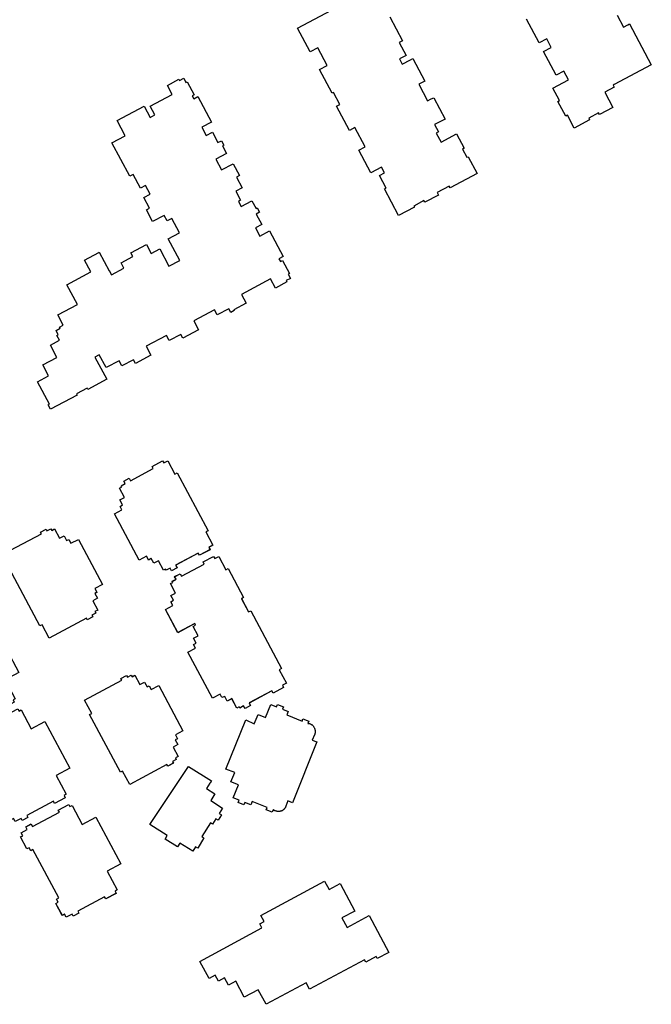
# Model space of a CAD drawing. Header units: inches. Extents: x 480978 to 483416, y 5454526 to 5457823.
# Tile 22 of 53: x 481918 to 482071, y 5455924 to 5456162. Entities that reach past the tile are written whole.
import ezdxf

# ---------------------------------------------------------------- set-up
doc = ezdxf.new("R2010")
doc.units = ezdxf.units.IN
doc.header["$MEASUREMENT"] = 0
doc.layers.add('ubcv_building_records', color=10, linetype='Continuous')
doc.layers.add('ubcv_buildings', color=10, linetype='Continuous')

# ---------------------------------------------------------------- blocks, each defined once
blk = doc.blocks.new('ubcv_buildings_cad_ACAD_1_FMEBLOCK39')
at = {"layer": 'ubcv_building_records'}
for points in [[(10.88, 55.21), (11.16, 54.67), (12.14, 55.19), (13.86, 51.96), (14.4, 52.25), (21.86, 38.27), (21.32, 37.98), (23.05, 34.75), (22.07, 34.23), (22.36, 33.69), (19.8, 32.33), (19.51, 32.87), (14.04, 29.95), (14.37, 29.32), (13.02, 28.6), (12.69, 29.23), (11.75, 28.73), (11.61, 29), (11.07, 28.71), (9.85, 31), (8.73, 30.4), (8.12, 31.54), (7.47, 31.19), (6.98, 32.11), (5.17, 31.15), (-0.8, 42.35), (1, 43.31), (0.56, 44.13), (1.16, 44.58), (0.55, 45.72), (1.67, 46.32), (0.45, 48.6), (0.99, 48.89), (0.84, 49.16), (1.78, 49.66), (1.45, 50.29), (2.8, 51.01), (3.13, 50.38), (8.61, 53.3), (8.32, 53.84)], [(-16.19, 38.76), (-15.97, 38.36), (-15.3, 38.72), (-14.09, 36.45), (-12.97, 37.05), (-12.36, 35.91), (-11.85, 36.18), (-11.36, 35.27), (-9.5, 36.13), (-3.69, 25.25), (-5.5, 24.29), (-5.01, 23.37), (-5.52, 23.1), (-4.91, 21.95), (-6.03, 21.36), (-4.82, 19.09), (-5.5, 18.73), (-5.28, 18.33), (-6.22, 17.83), (-6.01, 17.43), (-7.35, 16.71), (-7.57, 17.11), (-16.57, 12.3), (-18.29, 15.53), (-18.83, 15.24), (-26.29, 29.22), (-25.76, 29.51), (-27.48, 32.74), (-18.47, 37.54), (-18.69, 37.95), (-17.34, 38.66), (-17.13, 38.26)], [(23.22, 32.08), (23.51, 31.54), (24.48, 32.06), (26.2, 28.83), (26.74, 29.12), (30.47, 22.13), (29.93, 21.84), (31.65, 18.62), (32.19, 18.91), (39.65, 4.92), (39.11, 4.64), (40.84, 1.41), (39.86, 0.89), (40.15, 0.36), (37.6, -1.01), (37.31, -0.47), (31.83, -3.4), (32.17, -4.02), (30.82, -4.74), (30.48, -4.11), (29.54, -4.62), (29.4, -4.35), (28.86, -4.63), (27.64, -2.35), (26.52, -2.95), (25.91, -1.8), (25.21, -2.05), (24.77, -1.23), (22.97, -2.19), (17.01, 8.89), (18.82, 9.85), (18.33, 10.77), (18.98, 11.12), (18.37, 12.26), (19.49, 12.86), (18.28, 15.11), (18.86, 15.41), (18.64, 15.82), (14.53, 13.62), (11.54, 19.22), (13.34, 20.19), (12.85, 21.1), (13.5, 21.45), (12.89, 22.59), (14.01, 23.19), (12.79, 25.48), (13.33, 25.76), (13.19, 26.03), (14.13, 26.53), (13.79, 27.16), (15.14, 27.88), (15.47, 27.25), (20.95, 30.18), (20.67, 30.72)], [(-36.52, 18.33), (-36.24, 17.8), (-35.7, 18.08), (-33.25, 13.51), (-29.95, 15.27), (-23.93, 3.98), (-27.23, 2.22), (-24.79, -2.35), (-25.33, -2.64), (-25.04, -3.17), (-27.6, -4.54), (-27.88, -4), (-34.37, -7.46), (-34.08, -8), (-35.43, -8.72), (-35.72, -8.18), (-37.16, -8.95), (-37.55, -8.22), (-38.09, -8.5), (-39.63, -5.61), (-39.1, -5.33), (-39.49, -4.59), (-38.95, -4.3), (-45.2, 7.4), (-45.73, 7.11), (-46.13, 7.85), (-46.67, 7.56), (-48.21, 10.45), (-47.67, 10.74), (-48.07, 11.48), (-46.62, 12.25), (-46.96, 12.88), (-45.61, 13.6), (-45.28, 12.97), (-38.79, 16.43), (-39.08, 16.97)], [(3.28, 3.36), (3.5, 2.95), (4.17, 3.31), (5.38, 1.05), (6.5, 1.65), (7.11, 0.5), (7.62, 0.78), (8.12, -0.14), (9.92, 0.82), (15.78, -10.15), (13.97, -11.12), (14.46, -12.04), (13.95, -12.31), (14.56, -13.45), (13.44, -14.05), (14.65, -16.31), (13.97, -16.67), (14.19, -17.08), (13.25, -17.58), (13.47, -17.98), (12.12, -18.7), (11.9, -18.3), (2.9, -23.1), (1.18, -19.88), (0.64, -20.16), (-6.82, -6.18), (-6.28, -5.9), (-8.01, -2.67), (1, 2.14), (0.78, 2.54), (2.13, 3.26), (2.34, 2.85)], [(37.05, -3.73), (38.47, -4.3), (38.69, -3.73), (40.11, -4.3), (39.9, -4.88), (41.29, -5.44), (40.95, -6.29), (44.62, -7.76), (44.85, -7.19), (46.26, -7.76), (46.03, -8.33), (46.46, -8.35), (46.57, -8.4), (46.67, -8.45), (46.77, -8.51), (46.87, -8.57), (46.97, -8.64), (47.06, -8.71), (47.14, -8.79), (47.22, -8.87), (47.3, -8.95), (47.37, -9.05), (47.44, -9.14), (47.5, -9.24), (47.56, -9.34), (47.61, -9.44), (47.65, -9.55), (47.69, -9.66), (47.73, -9.77), (47.75, -9.88), (47.78, -9.99), (47.79, -10.11), (47.8, -10.22), (47.8, -10.34), (47.8, -10.45), (47.79, -10.57), (47.77, -10.68), (47.75, -10.8), (47.72, -10.91), (47.69, -11.02), (47.65, -11.13), (47.1, -12.37), (48.21, -12.82), (42.3, -27.52), (41.19, -27.07), (40.7, -28.35), (40.61, -28.63), (40.54, -28.71), (40.47, -28.81), (40.41, -28.92), (40.34, -29.02), (40.26, -29.08), (40.18, -29.15), (40.11, -29.2), (40.01, -29.29), (39.89, -29.38), (39.79, -29.45), (39.69, -29.48), (39.58, -29.54), (39.5, -29.57), (39.36, -29.59), (39.23, -29.62), (39.1, -29.64), (38.94, -29.65), (38.77, -29.63), (38.63, -29.6), (38.53, -29.58), (38.39, -29.56), (38.22, -29.49), (38.05, -29.45), (37.86, -29.36), (37.62, -29.23), (37.39, -29.82), (35.97, -29.25), (36.2, -28.69), (32.54, -27.19), (32.2, -28.04), (30.79, -27.47), (30.55, -28.03), (29.14, -27.47), (29.4, -26.91), (27.95, -26.33), (29.21, -23.2), (27.41, -22.47), (28.33, -20.19), (26.19, -19.41), (31, -7.44), (33.07, -8.43), (33.99, -6.14), (35.79, -6.87)], [(-24.18, -4.79), (-23.89, -5.33), (-23.36, -5.04), (-20.92, -9.61), (-17.61, -7.85), (-11.59, -19.13), (-14.9, -20.89), (-12.45, -25.47), (-12.99, -25.76), (-12.7, -26.3), (-15.26, -27.66), (-15.54, -27.12), (-22.03, -30.58), (-21.74, -31.12), (-23.09, -31.84), (-23.38, -31.3), (-24.82, -32.07), (-25.21, -31.34), (-25.75, -31.63), (-27.29, -28.74), (-26.76, -28.45), (-27.15, -27.71), (-26.61, -27.42), (-32.86, -15.72), (-33.39, -16.01), (-33.79, -15.27), (-34.33, -15.56), (-35.87, -12.67), (-35.33, -12.38), (-35.73, -11.64), (-34.28, -10.87), (-34.62, -10.24), (-33.27, -9.53), (-32.93, -10.15), (-26.45, -6.69), (-26.74, -6.15)], [(22.72, -22.23), (22.36, -22.81), (22.28, -22.76), (21.46, -24.06), (23.55, -25.36), (22.53, -27.01), (25.39, -28.8), (24.59, -30.09), (25.11, -30.42), (24.3, -31.71), (23.78, -31.39), (22.98, -32.68), (22.46, -32.36), (20.37, -35.71), (20.89, -36.03), (19.36, -38.49), (18.84, -38.17), (18.16, -39.26), (15.06, -37.32), (14.51, -38.21), (11.46, -36.31), (12.01, -35.43), (7.81, -32.81), (17.16, -18.77)], [(-11.84, -27.92), (-11.55, -28.46), (-11.01, -28.17), (-8.57, -32.75), (-5.27, -30.99), (0.76, -42.27), (-2.55, -44.03), (-0.11, -48.6), (-0.64, -48.89), (-0.36, -49.43), (-2.91, -50.79), (-3.2, -50.25), (-9.68, -53.72), (-9.4, -54.25), (-10.74, -54.97), (-11.03, -54.43), (-12.47, -55.21), (-12.87, -54.47), (-13.4, -54.76), (-14.95, -51.87), (-14.41, -51.58), (-14.8, -50.84), (-14.27, -50.55), (-20.51, -38.86), (-21.05, -39.14), (-21.44, -38.4), (-21.98, -38.69), (-23.52, -35.8), (-22.98, -35.51), (-23.38, -34.77), (-21.93, -34), (-22.27, -33.37), (-20.92, -32.66), (-20.59, -33.28), (-14.1, -29.82), (-14.39, -29.28)]]:
    blk.add_lwpolyline(points, close=True, dxfattribs=at)
blk = doc.blocks.new('ubcv_buildings_cad_ACAD_1_FMEBLOCK67')
at = {"layer": 'ubcv_buildings'}
for points in [[(10.88, 55.21), (11.16, 54.67), (12.14, 55.19), (13.86, 51.96), (14.4, 52.25), (21.86, 38.27), (21.32, 37.98), (23.05, 34.75), (22.07, 34.23), (22.36, 33.69), (19.8, 32.33), (19.51, 32.87), (14.04, 29.95), (14.37, 29.32), (13.02, 28.6), (12.69, 29.23), (11.75, 28.73), (11.61, 29), (11.07, 28.71), (9.85, 31), (8.73, 30.4), (8.12, 31.54), (7.47, 31.19), (6.98, 32.11), (5.17, 31.15), (-0.8, 42.35), (1, 43.31), (0.56, 44.13), (1.16, 44.58), (0.55, 45.72), (1.67, 46.32), (0.45, 48.6), (0.99, 48.89), (0.84, 49.16), (1.78, 49.66), (1.45, 50.29), (2.8, 51.01), (3.13, 50.38), (8.61, 53.3), (8.32, 53.84)], [(-16.19, 38.76), (-15.97, 38.36), (-15.3, 38.72), (-14.09, 36.45), (-12.97, 37.05), (-12.36, 35.91), (-11.85, 36.18), (-11.36, 35.27), (-9.5, 36.13), (-3.69, 25.25), (-5.5, 24.29), (-5.01, 23.37), (-5.52, 23.1), (-4.91, 21.95), (-6.03, 21.36), (-4.82, 19.09), (-5.5, 18.73), (-5.28, 18.33), (-6.22, 17.83), (-6.01, 17.43), (-7.35, 16.71), (-7.57, 17.11), (-16.57, 12.3), (-18.29, 15.53), (-18.83, 15.24), (-26.29, 29.22), (-25.76, 29.51), (-27.48, 32.74), (-18.47, 37.54), (-18.69, 37.95), (-17.34, 38.66), (-17.13, 38.26)], [(23.22, 32.08), (23.51, 31.54), (24.48, 32.06), (26.2, 28.83), (26.74, 29.12), (30.47, 22.13), (29.93, 21.84), (31.65, 18.62), (32.19, 18.91), (39.65, 4.92), (39.11, 4.64), (40.84, 1.41), (39.86, 0.89), (40.15, 0.36), (37.6, -1.01), (37.31, -0.47), (31.83, -3.4), (32.17, -4.02), (30.82, -4.74), (30.48, -4.11), (29.54, -4.62), (29.4, -4.35), (28.86, -4.63), (27.64, -2.35), (26.52, -2.95), (25.91, -1.8), (25.21, -2.05), (24.77, -1.23), (22.97, -2.19), (17.01, 8.89), (18.82, 9.85), (18.33, 10.77), (18.98, 11.12), (18.37, 12.26), (19.49, 12.86), (18.28, 15.11), (18.86, 15.41), (18.64, 15.82), (14.53, 13.62), (11.54, 19.22), (13.34, 20.19), (12.85, 21.1), (13.5, 21.45), (12.89, 22.59), (14.01, 23.19), (12.79, 25.48), (13.33, 25.76), (13.19, 26.03), (14.13, 26.53), (13.79, 27.16), (15.14, 27.88), (15.47, 27.25), (20.95, 30.18), (20.67, 30.72)], [(-36.52, 18.33), (-36.24, 17.8), (-35.7, 18.08), (-33.25, 13.51), (-29.95, 15.27), (-23.93, 3.98), (-27.23, 2.22), (-24.79, -2.35), (-25.33, -2.64), (-25.04, -3.17), (-27.6, -4.54), (-27.88, -4), (-34.37, -7.46), (-34.08, -8), (-35.43, -8.72), (-35.72, -8.18), (-37.16, -8.95), (-37.55, -8.22), (-38.09, -8.5), (-39.63, -5.61), (-39.1, -5.33), (-39.49, -4.59), (-38.95, -4.3), (-45.2, 7.4), (-45.73, 7.11), (-46.13, 7.85), (-46.67, 7.56), (-48.21, 10.45), (-47.67, 10.74), (-48.07, 11.48), (-46.62, 12.25), (-46.96, 12.88), (-45.61, 13.6), (-45.28, 12.97), (-38.79, 16.43), (-39.08, 16.97)], [(3.28, 3.36), (3.5, 2.95), (4.17, 3.31), (5.38, 1.05), (6.5, 1.65), (7.11, 0.5), (7.62, 0.78), (8.12, -0.14), (9.92, 0.82), (15.78, -10.15), (13.97, -11.12), (14.46, -12.04), (13.95, -12.31), (14.56, -13.45), (13.44, -14.05), (14.65, -16.31), (13.97, -16.67), (14.19, -17.08), (13.25, -17.58), (13.47, -17.98), (12.12, -18.7), (11.9, -18.3), (2.9, -23.1), (1.18, -19.88), (0.64, -20.16), (-6.82, -6.18), (-6.28, -5.9), (-8.01, -2.67), (1, 2.14), (0.78, 2.54), (2.13, 3.26), (2.34, 2.85)], [(37.05, -3.73), (38.47, -4.3), (38.69, -3.73), (40.11, -4.3), (39.9, -4.88), (41.29, -5.44), (40.95, -6.29), (44.62, -7.76), (44.85, -7.19), (46.26, -7.76), (46.03, -8.33), (46.46, -8.35), (46.57, -8.4), (46.67, -8.45), (46.77, -8.51), (46.87, -8.57), (46.97, -8.64), (47.06, -8.71), (47.14, -8.79), (47.22, -8.87), (47.3, -8.95), (47.37, -9.05), (47.44, -9.14), (47.5, -9.24), (47.56, -9.34), (47.61, -9.44), (47.65, -9.55), (47.69, -9.66), (47.73, -9.77), (47.75, -9.88), (47.78, -9.99), (47.79, -10.11), (47.8, -10.22), (47.8, -10.34), (47.8, -10.45), (47.79, -10.57), (47.77, -10.68), (47.75, -10.8), (47.72, -10.91), (47.69, -11.02), (47.65, -11.13), (47.1, -12.37), (48.21, -12.82), (42.3, -27.52), (41.19, -27.07), (40.7, -28.35), (40.61, -28.63), (40.54, -28.71), (40.47, -28.81), (40.41, -28.92), (40.34, -29.02), (40.26, -29.08), (40.18, -29.15), (40.11, -29.2), (40.01, -29.29), (39.89, -29.38), (39.79, -29.45), (39.69, -29.48), (39.58, -29.54), (39.5, -29.57), (39.36, -29.59), (39.23, -29.62), (39.1, -29.64), (38.94, -29.65), (38.77, -29.63), (38.63, -29.6), (38.53, -29.58), (38.39, -29.56), (38.22, -29.49), (38.05, -29.45), (37.86, -29.36), (37.62, -29.23), (37.39, -29.82), (35.97, -29.25), (36.2, -28.69), (32.54, -27.19), (32.2, -28.04), (30.79, -27.47), (30.55, -28.03), (29.14, -27.47), (29.4, -26.91), (27.95, -26.33), (29.21, -23.2), (27.41, -22.47), (28.33, -20.19), (26.19, -19.41), (31, -7.44), (33.07, -8.43), (33.99, -6.14), (35.79, -6.87)], [(-24.18, -4.79), (-23.89, -5.33), (-23.36, -5.04), (-20.92, -9.61), (-17.61, -7.85), (-11.59, -19.13), (-14.9, -20.89), (-12.45, -25.47), (-12.99, -25.76), (-12.7, -26.3), (-15.26, -27.66), (-15.54, -27.12), (-22.03, -30.58), (-21.74, -31.12), (-23.09, -31.84), (-23.38, -31.3), (-24.82, -32.07), (-25.21, -31.34), (-25.75, -31.63), (-27.29, -28.74), (-26.76, -28.45), (-27.15, -27.71), (-26.61, -27.42), (-32.86, -15.72), (-33.39, -16.01), (-33.79, -15.27), (-34.33, -15.56), (-35.87, -12.67), (-35.33, -12.38), (-35.73, -11.64), (-34.28, -10.87), (-34.62, -10.24), (-33.27, -9.53), (-32.93, -10.15), (-26.45, -6.69), (-26.74, -6.15)], [(22.72, -22.23), (22.36, -22.81), (22.28, -22.76), (21.46, -24.06), (23.55, -25.36), (22.53, -27.01), (25.39, -28.8), (24.59, -30.09), (25.11, -30.42), (24.3, -31.71), (23.78, -31.39), (22.98, -32.68), (22.46, -32.36), (20.37, -35.71), (20.89, -36.03), (19.36, -38.49), (18.84, -38.17), (18.16, -39.26), (15.06, -37.32), (14.51, -38.21), (11.46, -36.31), (12.01, -35.43), (7.81, -32.81), (17.16, -18.77)], [(-11.84, -27.92), (-11.55, -28.46), (-11.01, -28.17), (-8.57, -32.75), (-5.27, -30.99), (0.76, -42.27), (-2.55, -44.03), (-0.11, -48.6), (-0.64, -48.89), (-0.36, -49.43), (-2.91, -50.79), (-3.2, -50.25), (-9.68, -53.72), (-9.4, -54.25), (-10.74, -54.97), (-11.03, -54.43), (-12.47, -55.21), (-12.87, -54.47), (-13.4, -54.76), (-14.95, -51.87), (-14.41, -51.58), (-14.8, -50.84), (-14.27, -50.55), (-20.51, -38.86), (-21.05, -39.14), (-21.44, -38.4), (-21.98, -38.69), (-23.52, -35.8), (-22.98, -35.51), (-23.38, -34.77), (-21.93, -34), (-22.27, -33.37), (-20.92, -32.66), (-20.59, -33.28), (-14.1, -29.82), (-14.39, -29.28)]]:
    blk.add_lwpolyline(points, close=True, dxfattribs=at)

msp = doc.modelspace()

# ---------------------------------------------------------------- linework, layer by layer
at = {"layer": 'ubcv_building_records'}
for points in [[(482007.54, 5456162.89), (482010.65, 5456157.06), (482009.85, 5456156.63), (482011.5, 5456153.54), (482009.89, 5456152.68), (482010.57, 5456151.4), (482012.54, 5456152.46), (482013.13, 5456152.77), (482016.04, 5456147.32), (482014.56, 5456146.53), (482016.72, 5456142.5), (482017.61, 5456142.98), (482018.19, 5456143.29), (482020.95, 5456138.14), (482018.4, 5456136.78), (482019.33, 5456135.03), (482018.79, 5456134.74), (482019.97, 5456132.55), (482023.73, 5456134.56), (482025.6, 5456131.07), (482025.2, 5456130.85), (482026.25, 5456128.88), (482026.52, 5456129.02), (482028.68, 5456124.99), (482022.14, 5456121.49), (482021.92, 5456121.9), (482019.01, 5456120.34), (482019.32, 5456119.76), (482016.05, 5456118.01), (482015.84, 5456118.41), (482013.37, 5456117.09), (482013.52, 5456116.82), (482009.71, 5456114.79), (482006.26, 5456121.24), (482006.66, 5456121.45), (482005.06, 5456124.45), (482006.31, 5456125.12), (482005.57, 5456126.51), (482003.01, 5456125.15), (482000.09, 5456130.61), (482001.57, 5456131.4), (481999.08, 5456136.06), (481997.78, 5456135.37), (481994.64, 5456141.23), (481995.44, 5456141.66), (481993.91, 5456144.53), (481993.64, 5456144.39), (481990.57, 5456150.12), (481992.41, 5456151.1), (481990.13, 5456155.36), (481988.3, 5456154.38), (481985.23, 5456160.11), (481993.43, 5456164.5)], [(482062.58, 5456163.22), (482064.11, 5456160.35), (482065.19, 5456160.92), (482065.59, 5456161.14), (482070.87, 5456151.24), (482061.91, 5456146.46), (482061.64, 5456146.32), (482061.9, 5456145.83), (482059.62, 5456144.61), (482061.58, 5456140.94), (482058.32, 5456139.2), (482058.1, 5456139.6), (482055.71, 5456138.33), (482055.93, 5456137.93), (482052.2, 5456135.95), (482050.54, 5456139.07), (482050.14, 5456138.85), (482048.24, 5456142.41), (482048.64, 5456142.63), (482047.04, 5456145.63), (482050.83, 5456147.65), (482049.71, 5456149.73), (482047.85, 5456148.74), (482044.8, 5456154.45), (482046.66, 5456155.44), (482045.55, 5456157.53), (482043.69, 5456156.54), (482040.64, 5456162.25)], [(481914.22, 5456033.02), (481923.23, 5456037.83), (481923.01, 5456038.23), (481924.36, 5456038.95), (481924.57, 5456038.55), (481925.51, 5456039.05), (481925.73, 5456038.64), (481926.4, 5456039), (481927.61, 5456036.74), (481928.73, 5456037.34), (481929.34, 5456036.19), (481929.85, 5456036.47), (481930.34, 5456035.55), (481932.2, 5456036.41), (481938.01, 5456025.54), (481936.2, 5456024.57), (481936.69, 5456023.66), (481936.18, 5456023.38), (481936.79, 5456022.24), (481935.67, 5456021.64), (481936.88, 5456019.38), (481936.2, 5456019.02), (481936.42, 5456018.61), (481935.48, 5456018.11), (481935.69, 5456017.71), (481934.35, 5456016.99), (481934.13, 5456017.39), (481925.13, 5456012.59), (481923.41, 5456015.81), (481922.87, 5456015.53), (481915.41, 5456029.51)], [(481917.81, 5455994.96), (481918.34, 5455995.24), (481920.78, 5455990.67), (481924.08, 5455992.44), (481930.11, 5455981.15), (481926.8, 5455979.39), (481929.25, 5455974.81), (481928.71, 5455974.52), (481929, 5455973.99), (481926.44, 5455972.62), (481926.16, 5455973.16), (481919.67, 5455969.7), (481919.96, 5455969.16), (481918.61, 5455968.44), (481918.32, 5455968.98), (481916.88, 5455968.21)]]:
    msp.add_lwpolyline(points, dxfattribs=at)
for points in [[(481953.72, 5456146.28), (481956.49, 5456147.76), (481956.65, 5456147.44), (481957.67, 5456147.99), (481958.22, 5456146.97), (481958.53, 5456147.14), (481960.2, 5456144.01), (481959.71, 5456143.75), (481960.09, 5456143.02), (481961.13, 5456143.57), (481964.42, 5456137.39), (481962.05, 5456136.13), (481963.1, 5456134.16), (481964.62, 5456134.97), (481965.97, 5456132.45), (481966.82, 5456132.9), (481967.39, 5456131.84), (481967.07, 5456131.67), (481968.07, 5456129.81), (481965.47, 5456128.42), (481966.85, 5456125.82), (481969.65, 5456127.32), (481971.16, 5456124.51), (481970.42, 5456124.11), (481971.82, 5456121.48), (481970.3, 5456120.67), (481971.46, 5456118.49), (481970.92, 5456118.2), (481971.59, 5456116.95), (481974.19, 5456118.34), (481975.18, 5456116.48), (481975.5, 5456116.64), (481976.06, 5456115.58), (481975.21, 5456115.13), (481976.56, 5456112.61), (481975.03, 5456111.79), (481976.09, 5456109.82), (481978.46, 5456111.09), (481981.76, 5456104.91), (481980.73, 5456104.36), (481981.11, 5456103.64), (481981.61, 5456103.9), (481983.28, 5456100.77), (481982.96, 5456100.61), (481983.51, 5456099.59), (481982.49, 5456099.04), (481982.65, 5456098.73), (481979.89, 5456097.25), (481978.71, 5456099.45), (481971.63, 5456095.67), (481972.76, 5456093.56), (481969.82, 5456091.99), (481969.93, 5456091.79), (481969.09, 5456091.34), (481968.6, 5456092.26), (481965.8, 5456090.77), (481965.13, 5456092.02), (481960.1, 5456089.34), (481961.26, 5456087.16), (481957.45, 5456085.13), (481956.96, 5456086.05), (481954.16, 5456084.56), (481953.49, 5456085.81), (481948.6, 5456083.2), (481949.76, 5456081.03), (481945.99, 5456079.01), (481945.5, 5456079.93), (481942.7, 5456078.44), (481942.03, 5456079.69), (481938.89, 5456078.02), (481937.24, 5456081.11), (481936.18, 5456080.55), (481939.04, 5456075.19), (481934.44, 5456072.73), (481934.27, 5456073.05), (481931.74, 5456071.7), (481931.91, 5456071.38), (481925.46, 5456067.95), (481924.9, 5456069.01), (481925.21, 5456069.18), (481922.31, 5456074.61), (481924.95, 5456076.02), (481923.55, 5456078.65), (481926.99, 5456080.49), (481925.41, 5456083.44), (481927.62, 5456084.62), (481927, 5456085.78), (481927.31, 5456085.95), (481926.77, 5456086.97), (481927.8, 5456087.52), (481927.63, 5456087.83), (481928.48, 5456088.29), (481927.17, 5456090.75), (481931.96, 5456093.31), (481929.35, 5456098.04), (481935.22, 5456101.16), (481933.68, 5456104.03), (481937.15, 5456105.88), (481937.21, 5456105.92), (481939.61, 5456101.43), (481939.65, 5456101.46), (481940.18, 5456100.47), (481943.22, 5456102.1), (481942.55, 5456103.35), (481945.36, 5456104.85), (481944.87, 5456105.77), (481948.64, 5456107.78), (481949.8, 5456105.61), (481951.86, 5456106.71), (481954.11, 5456102.51), (481956.75, 5456103.92), (481953.94, 5456109.18), (481956.63, 5456110.62), (481954.78, 5456114.08), (481953.7, 5456113.51), (481952.96, 5456114.84), (481950.16, 5456113.35), (481948.66, 5456116.16), (481949.4, 5456116.55), (481948, 5456119.19), (481949.52, 5456120), (481948.41, 5456122.08), (481947.18, 5456121.42), (481945.41, 5456124.73), (481944.6, 5456124.3), (481940.31, 5456132.36), (481943.52, 5456134.07), (481941.54, 5456137.79), (481948.07, 5456141.28), (481949.55, 5456138.5), (481950.69, 5456139.11), (481949.56, 5456141.24), (481954.89, 5456144.08)], [(481952.58, 5456055.49), (481952.86, 5456054.95), (481953.84, 5456055.47), (481955.56, 5456052.25), (481956.1, 5456052.53), (481963.56, 5456038.55), (481963.02, 5456038.27), (481964.75, 5456035.04), (481963.77, 5456034.52), (481964.06, 5456033.98), (481961.5, 5456032.61), (481961.21, 5456033.16), (481955.73, 5456030.23), (481956.07, 5456029.6), (481954.72, 5456028.89), (481954.39, 5456029.51), (481953.45, 5456029.01), (481953.31, 5456029.28), (481952.77, 5456028.99), (481951.55, 5456031.28), (481950.43, 5456030.68), (481949.82, 5456031.82), (481949.17, 5456031.48), (481948.68, 5456032.4), (481946.87, 5456031.43), (481940.9, 5456042.63), (481942.7, 5456043.6), (481942.26, 5456044.41), (481942.86, 5456044.86), (481942.25, 5456046), (481943.37, 5456046.6), (481942.15, 5456048.89), (481942.69, 5456049.17), (481942.54, 5456049.44), (481943.48, 5456049.95), (481943.15, 5456050.57), (481944.49, 5456051.29), (481944.83, 5456050.66), (481950.31, 5456053.59), (481950.02, 5456054.13)], [(481964.92, 5456032.36), (481965.21, 5456031.82), (481966.18, 5456032.34), (481967.9, 5456029.12), (481968.44, 5456029.4), (481972.17, 5456022.41), (481971.63, 5456022.13), (481973.35, 5456018.9), (481973.89, 5456019.19), (481981.35, 5456005.21), (481980.81, 5456004.92), (481982.54, 5456001.7), (481981.56, 5456001.18), (481981.85, 5456000.64), (481979.3, 5455999.28), (481979.01, 5455999.81), (481973.53, 5455996.89), (481973.87, 5455996.26), (481972.52, 5455995.54), (481972.18, 5455996.17), (481971.24, 5455995.67), (481971.1, 5455995.94), (481970.56, 5455995.65), (481969.34, 5455997.94), (481968.22, 5455997.34), (481967.61, 5455998.48), (481966.91, 5455998.24), (481966.47, 5455999.05), (481964.67, 5455998.09), (481958.71, 5456009.17), (481960.52, 5456010.13), (481960.03, 5456011.05), (481960.68, 5456011.4), (481960.07, 5456012.54), (481961.19, 5456013.14), (481959.98, 5456015.39), (481960.55, 5456015.7), (481960.34, 5456016.1), (481956.23, 5456013.91), (481953.24, 5456019.51), (481955.04, 5456020.47), (481954.55, 5456021.39), (481955.2, 5456021.74), (481954.59, 5456022.88), (481955.71, 5456023.48), (481954.49, 5456025.76), (481955.03, 5456026.05), (481954.89, 5456026.32), (481955.83, 5456026.82), (481955.49, 5456027.45), (481956.84, 5456028.16), (481957.17, 5456027.54), (481962.65, 5456030.46), (481962.37, 5456031)], [(481944.98, 5456003.64), (481945.2, 5456003.24), (481945.87, 5456003.6), (481947.08, 5456001.33), (481948.2, 5456001.93), (481948.81, 5456000.79), (481949.32, 5456001.06), (481949.81, 5456000.14), (481951.62, 5456001.11), (481957.48, 5455990.13), (481955.67, 5455989.17), (481956.16, 5455988.25), (481955.65, 5455987.97), (481956.26, 5455986.83), (481955.14, 5455986.23), (481956.35, 5455983.97), (481955.67, 5455983.61), (481955.89, 5455983.21), (481954.95, 5455982.71), (481955.16, 5455982.3), (481953.82, 5455981.58), (481953.6, 5455981.99), (481944.6, 5455977.18), (481942.88, 5455980.41), (481942.34, 5455980.12), (481934.88, 5455994.1), (481935.41, 5455994.39), (481933.69, 5455997.61), (481942.7, 5456002.42), (481942.48, 5456002.82), (481943.83, 5456003.54), (481944.04, 5456003.14)], [(481978.75, 5455996.55), (481980.17, 5455995.98), (481980.39, 5455996.55), (481981.81, 5455995.98), (481981.6, 5455995.41), (481982.99, 5455994.85), (481982.65, 5455994), (481986.32, 5455992.52), (481986.55, 5455993.09), (481987.96, 5455992.52), (481987.73, 5455991.96), (481988.16, 5455991.93), (481988.27, 5455991.89), (481988.37, 5455991.84), (481988.47, 5455991.78), (481988.57, 5455991.72), (481988.67, 5455991.65), (481988.75, 5455991.58), (481988.84, 5455991.5), (481988.92, 5455991.42), (481989, 5455991.33), (481989.07, 5455991.24), (481989.14, 5455991.15), (481989.2, 5455991.05), (481989.26, 5455990.95), (481989.31, 5455990.84), (481989.35, 5455990.74), (481989.39, 5455990.63), (481989.43, 5455990.52), (481989.45, 5455990.41), (481989.47, 5455990.29), (481989.49, 5455990.18), (481989.5, 5455990.06), (481989.5, 5455989.95), (481989.5, 5455989.83), (481989.49, 5455989.72), (481989.47, 5455989.6), (481989.45, 5455989.49), (481989.42, 5455989.38), (481989.39, 5455989.27), (481989.35, 5455989.16), (481988.8, 5455987.91), (481989.91, 5455987.47), (481984, 5455972.76), (481982.89, 5455973.21), (481982.4, 5455971.93), (481982.31, 5455971.66), (481982.24, 5455971.57), (481982.17, 5455971.48), (481982.11, 5455971.36), (481982.04, 5455971.27), (481981.96, 5455971.2), (481981.88, 5455971.14), (481981.81, 5455971.09), (481981.71, 5455970.99), (481981.59, 5455970.91), (481981.49, 5455970.83), (481981.39, 5455970.8), (481981.28, 5455970.75), (481981.2, 5455970.72), (481981.06, 5455970.69), (481980.93, 5455970.66), (481980.8, 5455970.64), (481980.64, 5455970.63), (481980.47, 5455970.65), (481980.33, 5455970.68), (481980.23, 5455970.71), (481980.09, 5455970.73), (481979.91, 5455970.79), (481979.75, 5455970.83), (481979.56, 5455970.93), (481979.32, 5455971.05), (481979.09, 5455970.46), (481977.67, 5455971.03), (481977.9, 5455971.6), (481974.24, 5455973.09), (481973.9, 5455972.25), (481972.49, 5455972.81), (481972.25, 5455972.25), (481970.84, 5455972.82), (481971.1, 5455973.37), (481969.65, 5455973.95), (481970.91, 5455977.09), (481969.11, 5455977.81), (481970.03, 5455980.1), (481967.89, 5455980.88), (481972.7, 5455992.85), (481974.77, 5455991.86), (481975.69, 5455994.14), (481977.49, 5455993.42)], [(481964.42, 5455978.05), (481964.06, 5455977.47), (481963.97, 5455977.53), (481963.16, 5455976.22), (481965.25, 5455974.92), (481964.23, 5455973.27), (481967.09, 5455971.48), (481966.29, 5455970.19), (481966.81, 5455969.87), (481966, 5455968.57), (481965.48, 5455968.9), (481964.68, 5455967.6), (481964.16, 5455967.93), (481962.07, 5455964.57), (481962.59, 5455964.25), (481961.06, 5455961.79), (481960.54, 5455962.11), (481959.86, 5455961.03), (481956.76, 5455962.96), (481956.21, 5455962.08), (481953.16, 5455963.98), (481953.71, 5455964.86), (481949.51, 5455967.47), (481958.86, 5455981.52)], [(481929.86, 5455972.36), (481930.15, 5455971.83), (481930.69, 5455972.11), (481933.13, 5455967.54), (481936.43, 5455969.3), (481942.46, 5455958.01), (481939.15, 5455956.25), (481941.59, 5455951.68), (481941.06, 5455951.39), (481941.34, 5455950.86), (481938.79, 5455949.49), (481938.5, 5455950.03), (481932.02, 5455946.57), (481932.3, 5455946.03), (481930.96, 5455945.31), (481930.67, 5455945.85), (481929.23, 5455945.08), (481928.83, 5455945.81), (481928.29, 5455945.53), (481926.75, 5455948.42), (481927.29, 5455948.7), (481926.9, 5455949.44), (481927.43, 5455949.73), (481921.19, 5455961.42), (481920.65, 5455961.14), (481920.26, 5455961.88), (481919.72, 5455961.59), (481918.18, 5455964.48), (481918.71, 5455964.77), (481918.32, 5455965.51), (481919.77, 5455966.28), (481919.43, 5455966.91), (481920.78, 5455967.63), (481921.11, 5455967), (481927.6, 5455970.46), (481927.31, 5455971)], [(481995.99, 5455944.91), (481997.22, 5455942.62), (482002.55, 5455945.47), (482007.31, 5455936.54), (482004.53, 5455935.06), (482004.26, 5455935.58), (482001.73, 5455934.23), (482001.42, 5455934.8), (481988.1, 5455927.68), (481987.29, 5455929.18), (481977.61, 5455924.01), (481975.72, 5455927.55), (481972.34, 5455925.74), (481970.29, 5455929.57), (481968.53, 5455928.63), (481967.57, 5455930.42), (481966.1, 5455929.63), (481965.33, 5455931.07), (481963.81, 5455930.26), (481961.61, 5455934.39), (481976.62, 5455942.47), (481976.09, 5455943.47), (481977.14, 5455944.03), (481976.34, 5455945.53), (481991.76, 5455953.83), (481992.87, 5455951.76), (481995.56, 5455953.2), (481999.1, 5455946.57)]]:
    msp.add_lwpolyline(points, close=True, dxfattribs=at)
at = {"layer": 'ubcv_buildings'}
for points in [[(482007.54, 5456162.89), (482010.65, 5456157.06), (482009.85, 5456156.63), (482011.5, 5456153.54), (482009.89, 5456152.68), (482010.57, 5456151.4), (482012.54, 5456152.46), (482013.13, 5456152.77), (482016.04, 5456147.32), (482014.56, 5456146.53), (482016.72, 5456142.5), (482017.61, 5456142.98), (482018.19, 5456143.29), (482020.95, 5456138.14), (482018.4, 5456136.78), (482019.33, 5456135.03), (482018.79, 5456134.74), (482019.97, 5456132.55), (482023.73, 5456134.56), (482025.6, 5456131.07), (482025.2, 5456130.85), (482026.25, 5456128.88), (482026.52, 5456129.02), (482028.68, 5456124.99), (482022.14, 5456121.49), (482021.92, 5456121.9), (482019.01, 5456120.34), (482019.32, 5456119.76), (482016.05, 5456118.01), (482015.84, 5456118.41), (482013.37, 5456117.09), (482013.52, 5456116.82), (482009.71, 5456114.79), (482006.26, 5456121.24), (482006.66, 5456121.45), (482005.06, 5456124.45), (482006.31, 5456125.12), (482005.57, 5456126.51), (482003.01, 5456125.15), (482000.09, 5456130.61), (482001.57, 5456131.4), (481999.08, 5456136.06), (481997.78, 5456135.37), (481994.64, 5456141.23), (481995.44, 5456141.66), (481993.91, 5456144.53), (481993.64, 5456144.39), (481990.57, 5456150.12), (481992.41, 5456151.1), (481990.13, 5456155.36), (481988.3, 5456154.38), (481985.23, 5456160.11), (481993.43, 5456164.5)], [(482062.58, 5456163.22), (482064.11, 5456160.35), (482065.19, 5456160.92), (482065.59, 5456161.14), (482070.87, 5456151.24), (482061.91, 5456146.46), (482061.64, 5456146.32), (482061.9, 5456145.83), (482059.62, 5456144.61), (482061.58, 5456140.94), (482058.32, 5456139.2), (482058.1, 5456139.6), (482055.71, 5456138.33), (482055.93, 5456137.93), (482052.2, 5456135.95), (482050.54, 5456139.07), (482050.14, 5456138.85), (482048.24, 5456142.41), (482048.64, 5456142.63), (482047.04, 5456145.63), (482050.83, 5456147.65), (482049.71, 5456149.73), (482047.85, 5456148.74), (482044.8, 5456154.45), (482046.66, 5456155.44), (482045.55, 5456157.53), (482043.69, 5456156.54), (482040.64, 5456162.25)]]:
    msp.add_lwpolyline(points, dxfattribs=at)
for points in [[(481953.72, 5456146.28), (481956.49, 5456147.76), (481956.65, 5456147.44), (481957.67, 5456147.99), (481958.22, 5456146.97), (481958.53, 5456147.14), (481960.2, 5456144.01), (481959.71, 5456143.75), (481960.09, 5456143.02), (481961.13, 5456143.57), (481964.42, 5456137.39), (481962.05, 5456136.13), (481963.1, 5456134.16), (481964.62, 5456134.97), (481965.97, 5456132.45), (481966.82, 5456132.9), (481967.39, 5456131.84), (481967.07, 5456131.67), (481968.07, 5456129.81), (481965.47, 5456128.42), (481966.85, 5456125.82), (481969.65, 5456127.32), (481971.16, 5456124.51), (481970.42, 5456124.11), (481971.82, 5456121.48), (481970.3, 5456120.67), (481971.46, 5456118.49), (481970.92, 5456118.2), (481971.59, 5456116.95), (481974.19, 5456118.34), (481975.18, 5456116.48), (481975.5, 5456116.64), (481976.06, 5456115.58), (481975.21, 5456115.13), (481976.56, 5456112.61), (481975.03, 5456111.79), (481976.09, 5456109.82), (481978.46, 5456111.09), (481981.76, 5456104.91), (481980.73, 5456104.36), (481981.11, 5456103.64), (481981.61, 5456103.9), (481983.28, 5456100.77), (481982.96, 5456100.61), (481983.51, 5456099.59), (481982.49, 5456099.04), (481982.65, 5456098.73), (481979.89, 5456097.25), (481978.71, 5456099.45), (481971.63, 5456095.67), (481972.76, 5456093.56), (481969.82, 5456091.99), (481969.93, 5456091.79), (481969.09, 5456091.34), (481968.6, 5456092.26), (481965.8, 5456090.77), (481965.13, 5456092.02), (481960.1, 5456089.34), (481961.26, 5456087.16), (481957.45, 5456085.13), (481956.96, 5456086.05), (481954.16, 5456084.56), (481953.49, 5456085.81), (481948.6, 5456083.2), (481949.76, 5456081.03), (481945.99, 5456079.01), (481945.5, 5456079.93), (481942.7, 5456078.44), (481942.03, 5456079.69), (481938.89, 5456078.02), (481937.24, 5456081.11), (481936.18, 5456080.55), (481939.04, 5456075.19), (481934.44, 5456072.73), (481934.27, 5456073.05), (481931.74, 5456071.7), (481931.91, 5456071.38), (481925.46, 5456067.95), (481924.9, 5456069.01), (481925.21, 5456069.18), (481922.31, 5456074.61), (481924.95, 5456076.02), (481923.55, 5456078.65), (481926.99, 5456080.49), (481925.41, 5456083.44), (481927.62, 5456084.62), (481927, 5456085.78), (481927.31, 5456085.95), (481926.77, 5456086.97), (481927.8, 5456087.52), (481927.63, 5456087.83), (481928.48, 5456088.29), (481927.17, 5456090.75), (481931.96, 5456093.31), (481929.35, 5456098.04), (481935.22, 5456101.16), (481933.68, 5456104.03), (481937.15, 5456105.88), (481937.21, 5456105.92), (481939.61, 5456101.43), (481939.65, 5456101.46), (481940.18, 5456100.47), (481943.22, 5456102.1), (481942.55, 5456103.35), (481945.36, 5456104.85), (481944.87, 5456105.77), (481948.64, 5456107.78), (481949.8, 5456105.61), (481951.86, 5456106.71), (481954.11, 5456102.51), (481956.75, 5456103.92), (481953.94, 5456109.18), (481956.63, 5456110.62), (481954.78, 5456114.08), (481953.7, 5456113.51), (481952.96, 5456114.84), (481950.16, 5456113.35), (481948.66, 5456116.16), (481949.4, 5456116.55), (481948, 5456119.19), (481949.52, 5456120), (481948.41, 5456122.08), (481947.18, 5456121.42), (481945.41, 5456124.73), (481944.6, 5456124.3), (481940.31, 5456132.36), (481943.52, 5456134.07), (481941.54, 5456137.79), (481948.07, 5456141.28), (481949.55, 5456138.5), (481950.69, 5456139.11), (481949.56, 5456141.24), (481954.89, 5456144.08)], [(481995.99, 5455944.91), (481997.22, 5455942.62), (482002.55, 5455945.47), (482007.31, 5455936.54), (482004.53, 5455935.06), (482004.26, 5455935.58), (482001.73, 5455934.23), (482001.42, 5455934.8), (481988.1, 5455927.68), (481987.29, 5455929.18), (481977.61, 5455924.01), (481975.72, 5455927.55), (481972.34, 5455925.74), (481970.29, 5455929.57), (481968.53, 5455928.63), (481967.57, 5455930.42), (481966.1, 5455929.63), (481965.33, 5455931.07), (481963.81, 5455930.26), (481961.61, 5455934.39), (481976.62, 5455942.47), (481976.09, 5455943.47), (481977.14, 5455944.03), (481976.34, 5455945.53), (481991.76, 5455953.83), (481992.87, 5455951.76), (481995.56, 5455953.2), (481999.1, 5455946.57)]]:
    msp.add_lwpolyline(points, close=True, dxfattribs=at)

# ---------------------------------------------------------------- block references
at = {"layer": 'ubcv_building_records'}
msp.add_blockref('ubcv_buildings_cad_ACAD_1_FMEBLOCK39', (481941.7, 5456000.28), dxfattribs=at)
at = {"layer": 'ubcv_buildings'}
msp.add_blockref('ubcv_buildings_cad_ACAD_1_FMEBLOCK67', (481941.7, 5456000.28), dxfattribs=at)

doc.saveas('drawing.dxf')
